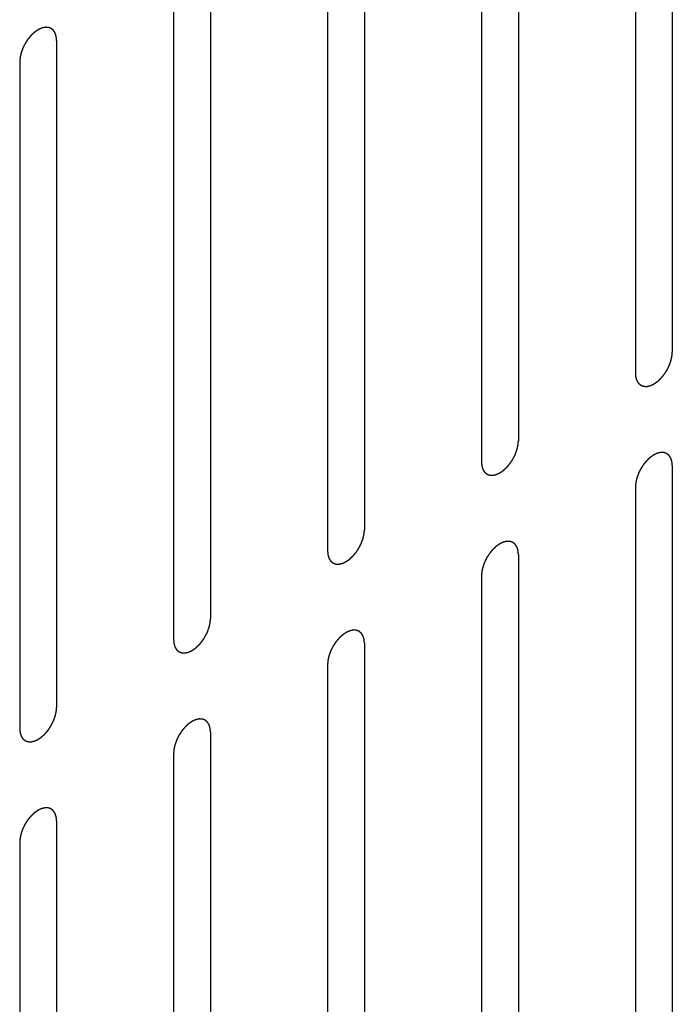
# Model space of a CAD drawing. Header units: inches. Extents: x 6 to 353, y 6 to 228.
# Tile 32 of 256: x 333.718 to 334.657, y 71.312 to 72.728. Entities that reach past the tile are written whole.
import ezdxf

# ---------------------------------------------------------------- set-up
doc = ezdxf.new("R2010")
doc.units = ezdxf.units.IN
doc.header["$LTSCALE"] = 19.946667
doc.header["$MEASUREMENT"] = 0
doc.linetypes.add('HIDDEN', pattern=[0.2, 0.1, -0.1])
doc.layers.add('DEFAULT_2', color=7, linetype='HIDDEN')

msp = doc.modelspace()

# ---------------------------------------------------------------- linework, layer by layer
at = {"layer": 'DEFAULT_2', "color": 7, "linetype": 'HIDDEN'}
for p, q in [((334.6566, 73.2098), (334.6566, 72.2504)), ((334.6036, 73.1792), (334.6036, 72.2198)), ((334.4353, 73.082), (334.4353, 72.1226)), ((334.3823, 73.0514), (334.3823, 72.092)), ((334.214, 72.9542), (334.214, 71.9948)), ((334.1609, 72.9236), (334.1609, 71.9642)), ((333.9927, 72.8264), (333.9927, 71.867)), ((333.9396, 72.7958), (333.9396, 71.8364)), ((333.7713, 72.6986), (333.7713, 71.7393)), ((333.7183, 72.668), (333.7183, 71.7086)), ((334.6566, 72.0871), (334.6566, 71.1277)), ((334.6036, 72.0565), (334.6036, 71.0971)), ((334.4353, 71.9593), (334.4353, 70.9999)), ((334.3823, 71.9287), (334.3823, 70.9693)), ((334.214, 71.8315), (334.214, 70.8721)), ((334.1609, 71.8009), (334.1609, 70.8415)), ((333.9927, 71.7037), (333.9927, 70.7443)), ((333.9396, 71.6731), (333.9396, 70.7137)), ((333.7713, 71.576), (333.7713, 70.6166)), ((333.7183, 71.5453), (333.7183, 70.5859))]:
    msp.add_line(p, q, dxfattribs=at)
for points in [[(333.7713, 72.6986), (333.7712, 72.6996), (333.7711, 72.701), (333.771, 72.7027), (333.7709, 72.7035), (333.7708, 72.7039), (333.7708, 72.7043), (333.7707, 72.7046), (333.7706, 72.705), (333.7704, 72.7057), (333.7701, 72.7067), (333.7698, 72.7077), (333.7695, 72.7085), (333.7694, 72.7089), (333.7693, 72.7092), (333.7692, 72.7094), (333.769, 72.7097), (333.7686, 72.7103), (333.7681, 72.7111), (333.7676, 72.7119), (333.7673, 72.7125), (333.767, 72.7128), (333.7669, 72.7131), (333.7667, 72.7132), (333.7664, 72.7134), (333.7659, 72.7138), (333.7652, 72.7144), (333.7645, 72.715), (333.764, 72.7154), (333.7638, 72.7156), (333.7636, 72.7158), (333.7633, 72.7159), (333.763, 72.716), (333.7624, 72.7162), (333.7616, 72.7166), (333.7607, 72.7169), (333.7601, 72.7171), (333.7598, 72.7172), (333.7596, 72.7173), (333.7593, 72.7173), (333.7589, 72.7173), (333.7582, 72.7174), (333.7573, 72.7174), (333.7563, 72.7174), (333.7557, 72.7175), (333.7553, 72.7175), (333.755, 72.7175), (333.7547, 72.7174), (333.7543, 72.7173), (333.7536, 72.7172), (333.7525, 72.7169), (333.7515, 72.7167), (333.7508, 72.7165), (333.7504, 72.7164), (333.7501, 72.7164), (333.7497, 72.7162), (333.7493, 72.716), (333.7487, 72.7158), (333.7481, 72.7155), (333.7472, 72.7151), (333.7463, 72.7147), (333.7456, 72.7143), (333.7451, 72.7141), (333.7448, 72.714), (333.7445, 72.7137), (333.7441, 72.7134), (333.7433, 72.7129), (333.7422, 72.7122), (333.7412, 72.7114), (333.7403, 72.7108), (333.7397, 72.7104), (333.739, 72.7098), (333.7382, 72.7091), (333.7372, 72.7081), (333.7361, 72.7072), (333.7353, 72.7064), (333.7347, 72.7058), (333.7341, 72.7051), (333.7334, 72.7042), (333.7324, 72.7031), (333.7315, 72.702), (333.7307, 72.701), (333.7301, 72.7004), (333.7296, 72.6996), (333.7289, 72.6986), (333.7281, 72.6973), (333.7272, 72.696), (333.7266, 72.6949), (333.726, 72.6942), (333.7257, 72.6933), (333.7251, 72.6923), (333.7244, 72.6909), (333.7237, 72.6896), (333.7232, 72.6885), (333.7227, 72.6877), (333.7225, 72.6868), (333.7221, 72.6857), (333.7216, 72.6843), (333.721, 72.6829), (333.7206, 72.6818), (333.7203, 72.681), (333.7202, 72.6801), (333.7199, 72.6791), (333.7196, 72.6777), (333.7193, 72.6763), (333.719, 72.6752), (333.7188, 72.6744), (333.7188, 72.6736), (333.7187, 72.6725), (333.7185, 72.6707), (333.7184, 72.6691), (333.7183, 72.668)], [(334.6036, 72.2198), (334.6037, 72.2188), (334.6038, 72.2174), (334.6039, 72.2158), (334.604, 72.2149), (334.6041, 72.2145), (334.6041, 72.2141), (334.6042, 72.2138), (334.6043, 72.2134), (334.6045, 72.2127), (334.6048, 72.2117), (334.6052, 72.2107), (334.6054, 72.21), (334.6055, 72.2096), (334.6056, 72.2092), (334.6057, 72.209), (334.6059, 72.2087), (334.6063, 72.2081), (334.6068, 72.2073), (334.6073, 72.2065), (334.6077, 72.2059), (334.6079, 72.2056), (334.608, 72.2054), (334.6082, 72.2052), (334.6085, 72.205), (334.609, 72.2046), (334.6097, 72.204), (334.6104, 72.2034), (334.6109, 72.203), (334.6112, 72.2028), (334.6113, 72.2026), (334.6116, 72.2025), (334.6119, 72.2024), (334.6125, 72.2022), (334.6134, 72.2019), (334.6142, 72.2015), (334.6148, 72.2013), (334.6151, 72.2012), (334.6153, 72.2011), (334.6156, 72.2011), (334.616, 72.2011), (334.6167, 72.2011), (334.6176, 72.201), (334.6186, 72.201), (334.6192, 72.2009), (334.6196, 72.2009), (334.6199, 72.2009), (334.6202, 72.201), (334.6206, 72.2011), (334.6214, 72.2012), (334.6224, 72.2015), (334.6234, 72.2017), (334.6241, 72.2019), (334.6246, 72.202), (334.6249, 72.202), (334.6252, 72.2022), (334.6256, 72.2024), (334.6262, 72.2026), (334.6268, 72.2029), (334.6277, 72.2033), (334.6286, 72.2037), (334.6293, 72.2041), (334.6298, 72.2043), (334.6301, 72.2044), (334.6304, 72.2047), (334.6309, 72.205), (334.6316, 72.2055), (334.6327, 72.2062), (334.6338, 72.207), (334.6346, 72.2076), (334.6353, 72.208), (334.6359, 72.2086), (334.6367, 72.2093), (334.6377, 72.2103), (334.6388, 72.2113), (334.6396, 72.212), (334.6402, 72.2126), (334.6408, 72.2133), (334.6415, 72.2142), (334.6425, 72.2153), (334.6434, 72.2164), (334.6442, 72.2174), (334.6448, 72.218), (334.6453, 72.2188), (334.646, 72.2198), (334.6468, 72.2211), (334.6477, 72.2224), (334.6483, 72.2235), (334.6489, 72.2242), (334.6493, 72.2251), (334.6498, 72.2261), (334.6505, 72.2275), (334.6512, 72.2289), (334.6517, 72.2299), (334.6522, 72.2308), (334.6524, 72.2316), (334.6529, 72.2327), (334.6534, 72.2341), (334.6539, 72.2355), (334.6543, 72.2366), (334.6546, 72.2374), (334.6548, 72.2383), (334.655, 72.2394), (334.6553, 72.2407), (334.6557, 72.2421), (334.6559, 72.2432), (334.6561, 72.244), (334.6562, 72.2448), (334.6563, 72.2459), (334.6564, 72.2477), (334.6565, 72.2493), (334.6566, 72.2504)], [(334.3823, 72.092), (334.3823, 72.091), (334.3825, 72.0896), (334.3826, 72.088), (334.3827, 72.0871), (334.3827, 72.0867), (334.3828, 72.0863), (334.3829, 72.086), (334.383, 72.0856), (334.3832, 72.0849), (334.3835, 72.0839), (334.3838, 72.0829), (334.384, 72.0822), (334.3842, 72.0818), (334.3842, 72.0815), (334.3844, 72.0812), (334.3846, 72.0809), (334.385, 72.0803), (334.3855, 72.0795), (334.386, 72.0787), (334.3863, 72.0782), (334.3865, 72.0778), (334.3867, 72.0776), (334.3869, 72.0774), (334.3872, 72.0772), (334.3877, 72.0768), (334.3884, 72.0762), (334.3891, 72.0756), (334.3895, 72.0752), (334.3898, 72.075), (334.39, 72.0748), (334.3903, 72.0747), (334.3906, 72.0746), (334.3912, 72.0744), (334.392, 72.0741), (334.3929, 72.0738), (334.3934, 72.0735), (334.3938, 72.0734), (334.394, 72.0733), (334.3943, 72.0733), (334.3947, 72.0733), (334.3954, 72.0733), (334.3963, 72.0732), (334.3973, 72.0732), (334.3979, 72.0732), (334.3983, 72.0732), (334.3986, 72.0731), (334.3989, 72.0732), (334.3993, 72.0733), (334.4, 72.0735), (334.4011, 72.0737), (334.4021, 72.0739), (334.4028, 72.0741), (334.4032, 72.0742), (334.4035, 72.0742), (334.4039, 72.0744), (334.4043, 72.0746), (334.4049, 72.0749), (334.4055, 72.0752), (334.4064, 72.0756), (334.4073, 72.076), (334.408, 72.0763), (334.4085, 72.0765), (334.4088, 72.0767), (334.4091, 72.0769), (334.4095, 72.0772), (334.4103, 72.0777), (334.4114, 72.0785), (334.4124, 72.0792), (334.4133, 72.0798), (334.4139, 72.0802), (334.4145, 72.0808), (334.4154, 72.0816), (334.4164, 72.0825), (334.4174, 72.0835), (334.4183, 72.0843), (334.4189, 72.0848), (334.4195, 72.0855), (334.4202, 72.0864), (334.4212, 72.0875), (334.4221, 72.0887), (334.4229, 72.0896), (334.4235, 72.0902), (334.424, 72.091), (334.4246, 72.0921), (334.4255, 72.0934), (334.4263, 72.0947), (334.427, 72.0957), (334.4276, 72.0965), (334.4279, 72.0973), (334.4285, 72.0984), (334.4292, 72.0997), (334.4299, 72.1011), (334.4304, 72.1022), (334.4308, 72.103), (334.4311, 72.1038), (334.4315, 72.1049), (334.432, 72.1063), (334.4326, 72.1077), (334.4329, 72.1088), (334.4333, 72.1097), (334.4334, 72.1105), (334.4337, 72.1116), (334.434, 72.113), (334.4343, 72.1143), (334.4346, 72.1154), (334.4348, 72.1163), (334.4348, 72.117), (334.4349, 72.1181), (334.4351, 72.12), (334.4352, 72.1215), (334.4353, 72.1226)], [(334.6566, 72.0871), (334.6565, 72.088), (334.6564, 72.0894), (334.6563, 72.0911), (334.6562, 72.0919), (334.6561, 72.0924), (334.6561, 72.0927), (334.656, 72.093), (334.6559, 72.0934), (334.6557, 72.0941), (334.6554, 72.0952), (334.6551, 72.0962), (334.6548, 72.0969), (334.6547, 72.0973), (334.6546, 72.0976), (334.6545, 72.0978), (334.6543, 72.0982), (334.6539, 72.0987), (334.6534, 72.0995), (334.6529, 72.1003), (334.6525, 72.1009), (334.6523, 72.1012), (334.6522, 72.1015), (334.652, 72.1016), (334.6517, 72.1019), (334.6512, 72.1023), (334.6505, 72.1029), (334.6498, 72.1034), (334.6493, 72.1038), (334.6491, 72.1041), (334.6489, 72.1043), (334.6486, 72.1043), (334.6483, 72.1045), (334.6477, 72.1047), (334.6469, 72.105), (334.646, 72.1053), (334.6454, 72.1055), (334.6451, 72.1056), (334.6449, 72.1058), (334.6446, 72.1057), (334.6442, 72.1058), (334.6435, 72.1058), (334.6426, 72.1058), (334.6416, 72.1059), (334.641, 72.1059), (334.6406, 72.1059), (334.6403, 72.1059), (334.64, 72.1058), (334.6396, 72.1058), (334.6389, 72.1056), (334.6378, 72.1054), (334.6368, 72.1051), (334.6361, 72.105), (334.6357, 72.1049), (334.6354, 72.1048), (334.635, 72.1047), (334.6346, 72.1045), (334.634, 72.1042), (334.6334, 72.1039), (334.6325, 72.1035), (334.6316, 72.1031), (334.6309, 72.1027), (334.6304, 72.1025), (334.6301, 72.1024), (334.6298, 72.1022), (334.6294, 72.1019), (334.6286, 72.1013), (334.6275, 72.1006), (334.6265, 72.0999), (334.6256, 72.0993), (334.6249, 72.0989), (334.6243, 72.0982), (334.6235, 72.0975), (334.6225, 72.0965), (334.6214, 72.0956), (334.6206, 72.0948), (334.62, 72.0943), (334.6194, 72.0936), (334.6187, 72.0927), (334.6177, 72.0915), (334.6168, 72.0904), (334.616, 72.0895), (334.6154, 72.0888), (334.6149, 72.088), (334.6142, 72.087), (334.6134, 72.0857), (334.6125, 72.0844), (334.6119, 72.0834), (334.6113, 72.0826), (334.611, 72.0818), (334.6104, 72.0807), (334.6097, 72.0793), (334.609, 72.078), (334.6085, 72.0769), (334.608, 72.0761), (334.6078, 72.0752), (334.6074, 72.0741), (334.6069, 72.0727), (334.6063, 72.0714), (334.6059, 72.0702), (334.6056, 72.0694), (334.6054, 72.0686), (334.6052, 72.0675), (334.6049, 72.0661), (334.6045, 72.0647), (334.6043, 72.0636), (334.6041, 72.0628), (334.6041, 72.062), (334.604, 72.061), (334.6038, 72.0591), (334.6037, 72.0575), (334.6036, 72.0565)], [(334.1609, 71.9642), (334.161, 71.9633), (334.1612, 71.9618), (334.1613, 71.9602), (334.1614, 71.9594), (334.1614, 71.9589), (334.1614, 71.9585), (334.1615, 71.9582), (334.1617, 71.9578), (334.1619, 71.9571), (334.1622, 71.9561), (334.1625, 71.9551), (334.1627, 71.9544), (334.1629, 71.954), (334.1629, 71.9537), (334.1631, 71.9535), (334.1633, 71.9531), (334.1637, 71.9526), (334.1642, 71.9517), (334.1647, 71.9509), (334.165, 71.9504), (334.1652, 71.9501), (334.1654, 71.9498), (334.1656, 71.9496), (334.1659, 71.9494), (334.1663, 71.949), (334.167, 71.9484), (334.1677, 71.9478), (334.1682, 71.9474), (334.1685, 71.9472), (334.1687, 71.947), (334.169, 71.9469), (334.1693, 71.9468), (334.1699, 71.9466), (334.1707, 71.9463), (334.1715, 71.946), (334.1721, 71.9458), (334.1725, 71.9456), (334.1727, 71.9455), (334.173, 71.9455), (334.1734, 71.9455), (334.174, 71.9455), (334.175, 71.9455), (334.1759, 71.9454), (334.1766, 71.9454), (334.177, 71.9454), (334.1773, 71.9453), (334.1776, 71.9454), (334.178, 71.9455), (334.1787, 71.9457), (334.1797, 71.9459), (334.1808, 71.9461), (334.1815, 71.9463), (334.1819, 71.9464), (334.1822, 71.9464), (334.1825, 71.9466), (334.183, 71.9468), (334.1835, 71.9471), (334.1842, 71.9474), (334.1851, 71.9478), (334.1859, 71.9482), (334.1867, 71.9485), (334.1871, 71.9487), (334.1875, 71.9489), (334.1878, 71.9491), (334.1882, 71.9494), (334.189, 71.9499), (334.19, 71.9507), (334.1911, 71.9514), (334.192, 71.952), (334.1926, 71.9524), (334.1932, 71.953), (334.1941, 71.9538), (334.1951, 71.9547), (334.1961, 71.9557), (334.1969, 71.9565), (334.1976, 71.957), (334.1981, 71.9577), (334.1989, 71.9586), (334.1998, 71.9598), (334.2008, 71.9609), (334.2016, 71.9618), (334.2022, 71.9625), (334.2026, 71.9633), (334.2033, 71.9643), (334.2042, 71.9656), (334.205, 71.9669), (334.2057, 71.9679), (334.2062, 71.9687), (334.2066, 71.9695), (334.2072, 71.9706), (334.2078, 71.9719), (334.2085, 71.9733), (334.2091, 71.9744), (334.2095, 71.9752), (334.2098, 71.976), (334.2102, 71.9771), (334.2107, 71.9785), (334.2112, 71.9799), (334.2116, 71.981), (334.212, 71.9819), (334.2121, 71.9827), (334.2124, 71.9838), (334.2127, 71.9852), (334.213, 71.9865), (334.2133, 71.9876), (334.2135, 71.9885), (334.2135, 71.9893), (334.2136, 71.9903), (334.2138, 71.9922), (334.2139, 71.9938), (334.214, 71.9948)], [(334.4353, 71.9593), (334.4352, 71.9602), (334.4351, 71.9617), (334.4349, 71.9633), (334.4349, 71.9641), (334.4348, 71.9646), (334.4348, 71.965), (334.4347, 71.9653), (334.4346, 71.9657), (334.4344, 71.9664), (334.434, 71.9674), (334.4337, 71.9684), (334.4335, 71.9691), (334.4334, 71.9695), (334.4333, 71.9698), (334.4331, 71.97), (334.4329, 71.9704), (334.4326, 71.9709), (334.4321, 71.9717), (334.4316, 71.9726), (334.4312, 71.9731), (334.431, 71.9734), (334.4309, 71.9737), (334.4307, 71.9739), (334.4304, 71.9741), (334.4299, 71.9745), (334.4292, 71.9751), (334.4285, 71.9757), (334.428, 71.9761), (334.4277, 71.9763), (334.4275, 71.9765), (334.4273, 71.9766), (334.427, 71.9767), (334.4264, 71.9769), (334.4255, 71.9772), (334.4247, 71.9775), (334.4241, 71.9777), (334.4238, 71.9779), (334.4235, 71.978), (334.4232, 71.978), (334.4229, 71.978), (334.4222, 71.978), (334.4213, 71.978), (334.4203, 71.9781), (334.4196, 71.9781), (334.4193, 71.9781), (334.419, 71.9782), (334.4187, 71.9781), (334.4183, 71.978), (334.4175, 71.9778), (334.4165, 71.9776), (334.4155, 71.9774), (334.4147, 71.9772), (334.4143, 71.9771), (334.414, 71.9771), (334.4137, 71.9769), (334.4133, 71.9767), (334.4127, 71.9764), (334.4121, 71.9761), (334.4112, 71.9757), (334.4103, 71.9753), (334.4095, 71.975), (334.4091, 71.9748), (334.4088, 71.9746), (334.4085, 71.9744), (334.408, 71.9741), (334.4073, 71.9736), (334.4062, 71.9728), (334.4051, 71.9721), (334.4043, 71.9715), (334.4036, 71.9711), (334.403, 71.9705), (334.4022, 71.9697), (334.4012, 71.9688), (334.4001, 71.9678), (334.3993, 71.967), (334.3987, 71.9665), (334.3981, 71.9658), (334.3973, 71.9649), (334.3964, 71.9637), (334.3954, 71.9626), (334.3947, 71.9617), (334.3941, 71.961), (334.3936, 71.9602), (334.3929, 71.9592), (334.3921, 71.9579), (334.3912, 71.9566), (334.3905, 71.9556), (334.39, 71.9548), (334.3896, 71.954), (334.3891, 71.9529), (334.3884, 71.9516), (334.3877, 71.9502), (334.3872, 71.9491), (334.3867, 71.9483), (334.3864, 71.9475), (334.386, 71.9464), (334.3855, 71.945), (334.385, 71.9436), (334.3846, 71.9425), (334.3843, 71.9416), (334.3841, 71.9408), (334.3839, 71.9397), (334.3835, 71.9383), (334.3832, 71.937), (334.383, 71.9359), (334.3828, 71.935), (334.3827, 71.9342), (334.3826, 71.9332), (334.3825, 71.9313), (334.3824, 71.9297), (334.3823, 71.9287)], [(333.9396, 71.8364), (333.9397, 71.8355), (333.9398, 71.8341), (333.94, 71.8324), (333.94, 71.8316), (333.9401, 71.8311), (333.9401, 71.8307), (333.9402, 71.8305), (333.9403, 71.8301), (333.9406, 71.8293), (333.9409, 71.8283), (333.9412, 71.8273), (333.9414, 71.8266), (333.9415, 71.8262), (333.9416, 71.8259), (333.9418, 71.8257), (333.942, 71.8253), (333.9423, 71.8248), (333.9428, 71.824), (333.9433, 71.8232), (333.9437, 71.8226), (333.9439, 71.8223), (333.944, 71.822), (333.9443, 71.8219), (333.9445, 71.8216), (333.945, 71.8212), (333.9457, 71.8206), (333.9464, 71.8201), (333.9469, 71.8197), (333.9472, 71.8194), (333.9474, 71.8192), (333.9476, 71.8192), (333.948, 71.819), (333.9486, 71.8188), (333.9494, 71.8185), (333.9502, 71.8182), (333.9508, 71.818), (333.9511, 71.8179), (333.9514, 71.8177), (333.9517, 71.8178), (333.952, 71.8177), (333.9527, 71.8177), (333.9537, 71.8177), (333.9546, 71.8176), (333.9553, 71.8176), (333.9557, 71.8176), (333.9559, 71.8176), (333.9563, 71.8177), (333.9567, 71.8177), (333.9574, 71.8179), (333.9584, 71.8181), (333.9595, 71.8184), (333.9602, 71.8185), (333.9606, 71.8186), (333.9609, 71.8187), (333.9612, 71.8188), (333.9617, 71.819), (333.9622, 71.8193), (333.9629, 71.8196), (333.9637, 71.82), (333.9646, 71.8204), (333.9654, 71.8208), (333.9658, 71.821), (333.9661, 71.8211), (333.9665, 71.8213), (333.9669, 71.8216), (333.9676, 71.8221), (333.9687, 71.8229), (333.9698, 71.8236), (333.9706, 71.8242), (333.9713, 71.8246), (333.9719, 71.8253), (333.9727, 71.826), (333.9738, 71.827), (333.9748, 71.8279), (333.9756, 71.8287), (333.9763, 71.8292), (333.9768, 71.8299), (333.9776, 71.8308), (333.9785, 71.832), (333.9795, 71.8331), (333.9802, 71.834), (333.9808, 71.8347), (333.9813, 71.8355), (333.982, 71.8365), (333.9828, 71.8378), (333.9837, 71.8391), (333.9844, 71.8401), (333.9849, 71.8409), (333.9853, 71.8417), (333.9858, 71.8428), (333.9865, 71.8442), (333.9872, 71.8455), (333.9878, 71.8466), (333.9882, 71.8474), (333.9885, 71.8483), (333.9889, 71.8494), (333.9894, 71.8508), (333.9899, 71.8521), (333.9903, 71.8533), (333.9906, 71.8541), (333.9908, 71.8549), (333.9911, 71.856), (333.9914, 71.8574), (333.9917, 71.8588), (333.9919, 71.8599), (333.9922, 71.8607), (333.9922, 71.8615), (333.9923, 71.8625), (333.9924, 71.8644), (333.9926, 71.866), (333.9927, 71.867)], [(334.214, 71.8315), (334.2139, 71.8325), (334.2138, 71.8339), (334.2136, 71.8355), (334.2135, 71.8364), (334.2135, 71.8368), (334.2135, 71.8372), (334.2134, 71.8375), (334.2133, 71.8379), (334.213, 71.8386), (334.2127, 71.8396), (334.2124, 71.8406), (334.2122, 71.8413), (334.2121, 71.8417), (334.212, 71.842), (334.2118, 71.8423), (334.2116, 71.8426), (334.2113, 71.8432), (334.2108, 71.844), (334.2103, 71.8448), (334.2099, 71.8453), (334.2097, 71.8457), (334.2096, 71.8459), (334.2093, 71.8461), (334.2091, 71.8463), (334.2086, 71.8467), (334.2079, 71.8473), (334.2072, 71.8479), (334.2067, 71.8483), (334.2064, 71.8485), (334.2062, 71.8487), (334.206, 71.8488), (334.2056, 71.8489), (334.205, 71.8491), (334.2042, 71.8494), (334.2034, 71.8497), (334.2028, 71.85), (334.2025, 71.8501), (334.2022, 71.8502), (334.2019, 71.8502), (334.2015, 71.8502), (334.2009, 71.8502), (334.1999, 71.8503), (334.199, 71.8503), (334.1983, 71.8503), (334.1979, 71.8503), (334.1977, 71.8504), (334.1973, 71.8503), (334.1969, 71.8502), (334.1962, 71.85), (334.1952, 71.8498), (334.1941, 71.8496), (334.1934, 71.8494), (334.193, 71.8493), (334.1927, 71.8493), (334.1924, 71.8491), (334.1919, 71.8489), (334.1914, 71.8486), (334.1907, 71.8483), (334.1899, 71.8479), (334.189, 71.8475), (334.1882, 71.8472), (334.1878, 71.847), (334.1875, 71.8468), (334.1871, 71.8466), (334.1867, 71.8463), (334.186, 71.8458), (334.1849, 71.845), (334.1838, 71.8443), (334.183, 71.8437), (334.1823, 71.8433), (334.1817, 71.8427), (334.1809, 71.8419), (334.1798, 71.841), (334.1788, 71.84), (334.178, 71.8392), (334.1773, 71.8387), (334.1768, 71.838), (334.176, 71.8371), (334.1751, 71.836), (334.1741, 71.8348), (334.1734, 71.8339), (334.1728, 71.8333), (334.1723, 71.8325), (334.1716, 71.8314), (334.1707, 71.8301), (334.1699, 71.8288), (334.1692, 71.8278), (334.1687, 71.827), (334.1683, 71.8262), (334.1677, 71.8251), (334.1671, 71.8238), (334.1664, 71.8224), (334.1658, 71.8213), (334.1654, 71.8205), (334.1651, 71.8197), (334.1647, 71.8186), (334.1642, 71.8172), (334.1637, 71.8158), (334.1633, 71.8147), (334.1629, 71.8138), (334.1628, 71.813), (334.1625, 71.8119), (334.1622, 71.8105), (334.1619, 71.8092), (334.1617, 71.8081), (334.1614, 71.8072), (334.1614, 71.8065), (334.1613, 71.8054), (334.1612, 71.8035), (334.161, 71.802), (334.1609, 71.8009)], [(333.7183, 71.7086), (333.7184, 71.7077), (333.7185, 71.7063), (333.7187, 71.7046), (333.7187, 71.7038), (333.7188, 71.7033), (333.7188, 71.703), (333.7189, 71.7027), (333.719, 71.7023), (333.7192, 71.7016), (333.7195, 71.7006), (333.7199, 71.6995), (333.7201, 71.6988), (333.7202, 71.6984), (333.7203, 71.6981), (333.7205, 71.6979), (333.7206, 71.6976), (333.721, 71.697), (333.7215, 71.6962), (333.722, 71.6954), (333.7224, 71.6948), (333.7226, 71.6945), (333.7227, 71.6942), (333.7229, 71.6941), (333.7232, 71.6938), (333.7237, 71.6934), (333.7244, 71.6929), (333.7251, 71.6923), (333.7256, 71.6919), (333.7259, 71.6917), (333.726, 71.6914), (333.7263, 71.6914), (333.7266, 71.6913), (333.7272, 71.691), (333.7281, 71.6907), (333.7289, 71.6904), (333.7295, 71.6902), (333.7298, 71.6901), (333.7301, 71.69), (333.7303, 71.69), (333.7307, 71.69), (333.7314, 71.6899), (333.7323, 71.6899), (333.7333, 71.6899), (333.734, 71.6898), (333.7343, 71.6898), (333.7346, 71.6898), (333.7349, 71.6899), (333.7353, 71.69), (333.7361, 71.6901), (333.7371, 71.6904), (333.7381, 71.6906), (333.7388, 71.6907), (333.7393, 71.6908), (333.7396, 71.6909), (333.7399, 71.6911), (333.7403, 71.6913), (333.7409, 71.6915), (333.7415, 71.6918), (333.7424, 71.6922), (333.7433, 71.6926), (333.744, 71.693), (333.7445, 71.6932), (333.7448, 71.6933), (333.7451, 71.6936), (333.7456, 71.6938), (333.7463, 71.6944), (333.7474, 71.6951), (333.7485, 71.6958), (333.7493, 71.6965), (333.75, 71.6968), (333.7506, 71.6975), (333.7514, 71.6982), (333.7524, 71.6992), (333.7535, 71.7001), (333.7543, 71.7009), (333.7549, 71.7014), (333.7555, 71.7022), (333.7563, 71.7031), (333.7572, 71.7042), (333.7582, 71.7053), (333.7589, 71.7062), (333.7595, 71.7069), (333.76, 71.7077), (333.7607, 71.7087), (333.7615, 71.71), (333.7624, 71.7113), (333.763, 71.7124), (333.7636, 71.7131), (333.764, 71.7139), (333.7645, 71.715), (333.7652, 71.7164), (333.7659, 71.7177), (333.7664, 71.7188), (333.7669, 71.7196), (333.7671, 71.7205), (333.7676, 71.7216), (333.7681, 71.723), (333.7686, 71.7244), (333.769, 71.7255), (333.7693, 71.7263), (333.7695, 71.7271), (333.7697, 71.7282), (333.77, 71.7296), (333.7704, 71.731), (333.7706, 71.7321), (333.7708, 71.7329), (333.7709, 71.7337), (333.771, 71.7348), (333.7711, 71.7366), (333.7712, 71.7382), (333.7713, 71.7393)], [(333.9927, 71.7037), (333.9926, 71.7047), (333.9924, 71.7061), (333.9923, 71.7077), (333.9922, 71.7086), (333.9922, 71.709), (333.9922, 71.7094), (333.992, 71.7097), (333.9919, 71.7101), (333.9917, 71.7108), (333.9914, 71.7118), (333.9911, 71.7128), (333.9909, 71.7135), (333.9907, 71.7139), (333.9907, 71.7143), (333.9905, 71.7145), (333.9903, 71.7148), (333.9899, 71.7154), (333.9894, 71.7162), (333.9889, 71.717), (333.9886, 71.7176), (333.9884, 71.7179), (333.9882, 71.7181), (333.988, 71.7183), (333.9877, 71.7185), (333.9872, 71.7189), (333.9866, 71.7195), (333.9859, 71.7201), (333.9854, 71.7205), (333.9851, 71.7207), (333.9849, 71.7209), (333.9846, 71.721), (333.9843, 71.7211), (333.9837, 71.7213), (333.9829, 71.7216), (333.9821, 71.722), (333.9815, 71.7222), (333.9811, 71.7223), (333.9809, 71.7224), (333.9806, 71.7224), (333.9802, 71.7224), (333.9796, 71.7224), (333.9786, 71.7225), (333.9777, 71.7225), (333.977, 71.7226), (333.9766, 71.7226), (333.9763, 71.7226), (333.976, 71.7225), (333.9756, 71.7224), (333.9749, 71.7223), (333.9739, 71.722), (333.9728, 71.7218), (333.9721, 71.7216), (333.9717, 71.7215), (333.9714, 71.7215), (333.971, 71.7213), (333.9706, 71.7211), (333.9701, 71.7209), (333.9694, 71.7206), (333.9685, 71.7202), (333.9677, 71.7198), (333.9669, 71.7194), (333.9665, 71.7192), (333.9661, 71.7191), (333.9658, 71.7188), (333.9654, 71.7185), (333.9646, 71.718), (333.9636, 71.7173), (333.9625, 71.7165), (333.9616, 71.7159), (333.961, 71.7155), (333.9604, 71.7149), (333.9595, 71.7142), (333.9585, 71.7132), (333.9575, 71.7122), (333.9567, 71.7115), (333.956, 71.7109), (333.9555, 71.7102), (333.9547, 71.7093), (333.9537, 71.7082), (333.9528, 71.7071), (333.952, 71.7061), (333.9514, 71.7055), (333.951, 71.7047), (333.9503, 71.7037), (333.9494, 71.7024), (333.9486, 71.7011), (333.9479, 71.7), (333.9474, 71.6993), (333.947, 71.6984), (333.9464, 71.6974), (333.9457, 71.696), (333.9451, 71.6946), (333.9445, 71.6936), (333.9441, 71.6927), (333.9438, 71.6919), (333.9434, 71.6908), (333.9429, 71.6894), (333.9424, 71.688), (333.942, 71.6869), (333.9416, 71.6861), (333.9415, 71.6852), (333.9412, 71.6841), (333.9409, 71.6828), (333.9406, 71.6814), (333.9403, 71.6803), (333.9401, 71.6795), (333.9401, 71.6787), (333.94, 71.6776), (333.9398, 71.6758), (333.9397, 71.6742), (333.9396, 71.6731)], [(333.7713, 71.576), (333.7712, 71.5769), (333.7711, 71.5783), (333.771, 71.58), (333.7709, 71.5808), (333.7708, 71.5813), (333.7708, 71.5816), (333.7707, 71.5819), (333.7706, 71.5823), (333.7704, 71.583), (333.7701, 71.584), (333.7698, 71.5851), (333.7695, 71.5858), (333.7694, 71.5862), (333.7693, 71.5865), (333.7692, 71.5867), (333.769, 71.587), (333.7686, 71.5876), (333.7681, 71.5884), (333.7676, 71.5892), (333.7673, 71.5898), (333.767, 71.5901), (333.7669, 71.5904), (333.7667, 71.5905), (333.7664, 71.5908), (333.7659, 71.5912), (333.7652, 71.5917), (333.7645, 71.5923), (333.764, 71.5927), (333.7638, 71.5929), (333.7636, 71.5931), (333.7633, 71.5932), (333.763, 71.5933), (333.7624, 71.5936), (333.7616, 71.5939), (333.7607, 71.5942), (333.7601, 71.5944), (333.7598, 71.5945), (333.7596, 71.5946), (333.7593, 71.5946), (333.7589, 71.5946), (333.7582, 71.5947), (333.7573, 71.5947), (333.7563, 71.5947), (333.7557, 71.5948), (333.7553, 71.5948), (333.755, 71.5948), (333.7547, 71.5947), (333.7543, 71.5946), (333.7536, 71.5945), (333.7525, 71.5942), (333.7515, 71.594), (333.7508, 71.5939), (333.7504, 71.5938), (333.7501, 71.5937), (333.7497, 71.5935), (333.7493, 71.5933), (333.7487, 71.5931), (333.7481, 71.5928), (333.7472, 71.5924), (333.7463, 71.592), (333.7456, 71.5916), (333.7451, 71.5914), (333.7448, 71.5913), (333.7445, 71.591), (333.7441, 71.5908), (333.7433, 71.5902), (333.7422, 71.5895), (333.7412, 71.5888), (333.7403, 71.5881), (333.7397, 71.5877), (333.739, 71.5871), (333.7382, 71.5864), (333.7372, 71.5854), (333.7361, 71.5845), (333.7353, 71.5837), (333.7347, 71.5832), (333.7341, 71.5824), (333.7334, 71.5815), (333.7324, 71.5804), (333.7315, 71.5793), (333.7307, 71.5784), (333.7301, 71.5777), (333.7296, 71.5769), (333.7289, 71.5759), (333.7281, 71.5746), (333.7272, 71.5733), (333.7266, 71.5722), (333.726, 71.5715), (333.7257, 71.5707), (333.7251, 71.5696), (333.7244, 71.5682), (333.7237, 71.5669), (333.7232, 71.5658), (333.7227, 71.565), (333.7225, 71.5641), (333.7221, 71.563), (333.7216, 71.5616), (333.721, 71.5602), (333.7206, 71.5591), (333.7203, 71.5583), (333.7202, 71.5575), (333.7199, 71.5564), (333.7196, 71.555), (333.7193, 71.5536), (333.719, 71.5525), (333.7188, 71.5517), (333.7188, 71.5509), (333.7187, 71.5498), (333.7185, 71.548), (333.7184, 71.5464), (333.7183, 71.5453)]]:
    msp.add_open_spline(points, degree=3, knots=[0, 0, 0, 0, 0.03125, 0.046875, 0.054688, 0.058594, 0.0625, 0.066406, 0.070312, 0.078125, 0.09375, 0.109375, 0.117188, 0.121094, 0.125, 0.128906, 0.132812, 0.140625, 0.15625, 0.171875, 0.179688, 0.183594, 0.1875, 0.191406, 0.195312, 0.203125, 0.21875, 0.234375, 0.242188, 0.246094, 0.25, 0.253906, 0.257812, 0.265625, 0.28125, 0.296875, 0.304688, 0.308594, 0.3125, 0.316406, 0.320312, 0.328125, 0.34375, 0.359375, 0.367188, 0.371094, 0.375, 0.378906, 0.382812, 0.390625, 0.40625, 0.421875, 0.429688, 0.433594, 0.4375, 0.441406, 0.445312, 0.453125, 0.460938, 0.46875, 0.484375, 0.492188, 0.496094, 0.5, 0.503906, 0.507812, 0.515625, 0.53125, 0.546875, 0.554688, 0.5625, 0.570312, 0.578125, 0.59375, 0.609375, 0.617188, 0.625, 0.632812, 0.640625, 0.65625, 0.671875, 0.679688, 0.6875, 0.695312, 0.703125, 0.71875, 0.734375, 0.742188, 0.75, 0.757812, 0.765625, 0.78125, 0.796875, 0.804688, 0.8125, 0.820312, 0.828125, 0.84375, 0.859375, 0.867188, 0.875, 0.882812, 0.890625, 0.90625, 0.921875, 0.929688, 0.9375, 0.945312, 0.953125, 0.96875, 1, 1, 1, 1], dxfattribs=at)

doc.saveas('drawing.dxf')
